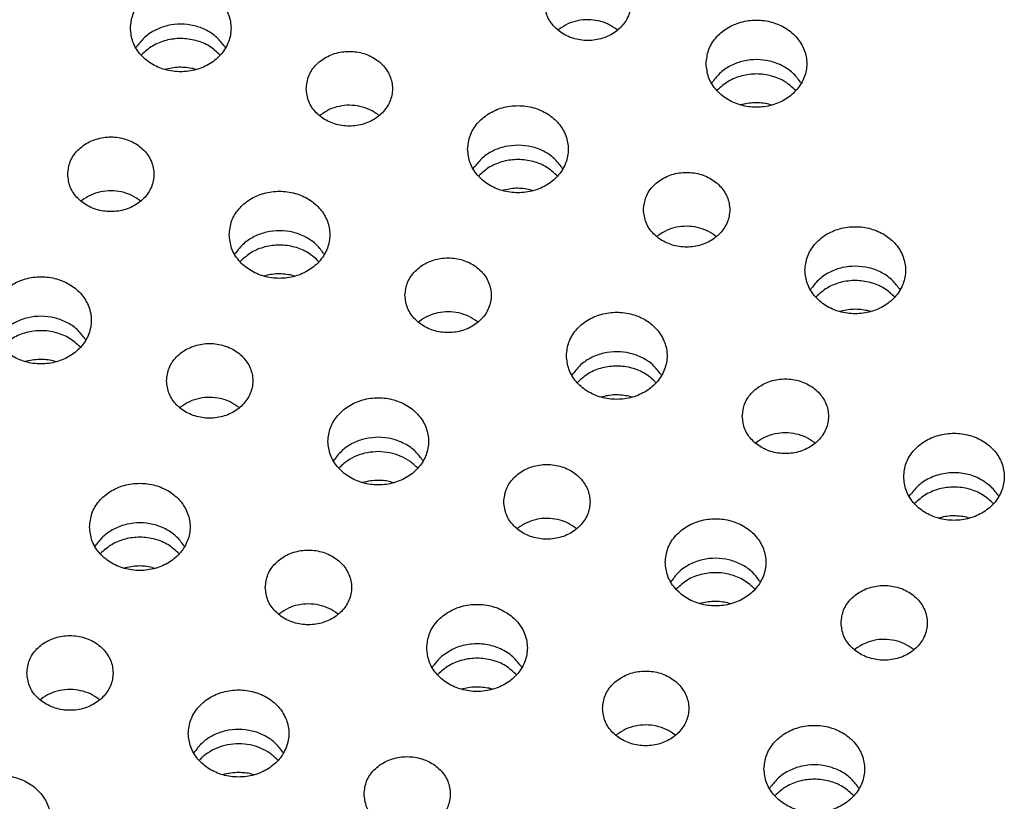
# Model space of a CAD drawing. Header units: inches. Extents: x -129 to 664, y -381 to 179.
# Tile 17 of 109: x -48 to -35, y -325 to -314. Entities that reach past the tile are written whole.
import ezdxf

# ---------------------------------------------------------------- set-up
doc = ezdxf.new("R2010")
doc.units = ezdxf.units.IN
doc.layers.add('1', color=7, linetype='Continuous')

# ---------------------------------------------------------------- blocks, each defined once
blk = doc.blocks.new('insulator_top2_E7018-25457__230', base_point=(-87.509, -353.663))
at = {"color": 7, "linetype": 'Continuous'}
for p, q in [((-40.971, -314.125), (-40.956, -314.112)), ((-40.152, -314.116), (-40.142, -314.125)), ((-46.845, -314.374), (-46.831, -314.35)), ((-45.609, -314.355), (-45.598, -314.374)), ((-38.833, -314.867), (-38.819, -314.843)), ((-37.597, -314.848), (-37.586, -314.867)), ((-44.29, -315.315), (-44.275, -315.303)), ((-43.471, -315.306), (-43.46, -315.316)), ((-42.152, -316.057), (-42.138, -316.033)), ((-40.916, -316.039), (-40.905, -316.058)), ((-47.609, -316.506), (-47.594, -316.493)), ((-46.79, -316.497), (-46.779, -316.506)), ((-39.597, -316.999), (-39.582, -316.986)), ((-38.778, -316.99), (-38.767, -316.999)), ((-45.471, -317.248), (-45.456, -317.224)), ((-44.235, -317.229), (-44.224, -317.248)), ((-37.459, -317.741), (-37.444, -317.717)), ((-36.223, -317.722), (-36.212, -317.741)), ((-42.915, -318.189), (-42.9, -318.177)), ((-42.096, -318.181), (-42.086, -318.19)), ((-47.553, -318.42), (-47.542, -318.439)), ((-40.777, -318.932), (-40.763, -318.908)), ((-39.541, -318.913), (-39.53, -318.932)), ((-46.234, -319.38), (-46.219, -319.367)), ((-45.415, -319.371), (-45.404, -319.38)), ((-38.222, -319.873), (-38.207, -319.861)), ((-37.403, -319.864), (-37.392, -319.873)), ((-44.096, -320.122), (-44.082, -320.098)), ((-42.86, -320.103), (-42.849, -320.122)), ((-36.084, -320.615), (-36.07, -320.591)), ((-34.848, -320.597), (-34.837, -320.615)), ((-41.541, -321.064), (-41.526, -321.051)), ((-40.722, -321.055), (-40.711, -321.064)), ((-47.415, -321.312), (-47.4, -321.288)), ((-46.179, -321.294), (-46.168, -321.313)), ((-39.403, -321.806), (-39.388, -321.782)), ((-38.167, -321.787), (-38.156, -321.806)), ((-44.859, -322.254), (-44.844, -322.241)), ((-44.04, -322.245), (-44.03, -322.254)), ((-36.847, -322.747), (-36.832, -322.735)), ((-36.028, -322.738), (-36.018, -322.747)), ((-42.721, -322.996), (-42.707, -322.972)), ((-41.485, -322.977), (-41.474, -322.996)), ((-48.178, -323.444), (-48.163, -323.432)), ((-47.359, -323.435), (-47.348, -323.445)), ((-40.166, -323.938), (-40.151, -323.925)), ((-39.347, -323.929), (-39.336, -323.938)), ((-46.04, -324.187), (-46.026, -324.163)), ((-44.804, -324.168), (-44.793, -324.187)), ((-38.028, -324.68), (-38.014, -324.656)), ((-36.792, -324.661), (-36.781, -324.68))]:
    blk.add_line(p, q, dxfattribs=at)
for points, knots in [([(-41.157, -313.75), (-41.149, -313.811), (-41.134, -313.935), (-41.021, -314.094), (-40.859, -314.211), (-40.661, -314.272), (-40.452, -314.272), (-40.254, -314.211), (-40.091, -314.094), (-39.982, -313.935), (-39.944, -313.75), (-39.982, -313.565), (-40.091, -313.405), (-40.254, -313.289), (-40.452, -313.228), (-40.661, -313.228), (-40.859, -313.289), (-41.021, -313.405), (-41.134, -313.565), (-41.149, -313.689), (-41.157, -313.75)], [0, 0, 0, 0, 0.181365, 0.369194, 0.566516, 0.771824, 0.980202, 1.18551, 1.382833, 1.570662, 1.752027, 1.933392, 2.121221, 2.318543, 2.523851, 2.732229, 2.937537, 3.134859, 3.322688, 3.504053, 3.504053, 3.504053, 3.504053]), ([(-46.922, -314.099), (-46.915, -314.162), (-46.901, -314.292), (-46.794, -314.464), (-46.637, -314.599), (-46.439, -314.685), (-46.222, -314.715), (-46.005, -314.685), (-45.807, -314.599), (-45.649, -314.464), (-45.546, -314.292), (-45.51, -314.099), (-45.546, -313.905), (-45.649, -313.733), (-45.807, -313.598), (-46.005, -313.512), (-46.222, -313.482), (-46.439, -313.512), (-46.637, -313.598), (-46.794, -313.733), (-46.901, -313.905), (-46.915, -314.035), (-46.922, -314.099)], [0, 0, 0, 0, 0.190439, 0.386512, 0.591376, 0.804667, 1.023004, 1.241341, 1.454632, 1.659496, 1.855569, 2.046008, 2.236447, 2.43252, 2.637384, 2.850675, 3.069012, 3.287349, 3.50064, 3.705504, 3.901578, 4.092016, 4.092016, 4.092016, 4.092016]), ([(-45.609, -314.355), (-45.644, -314.31), (-45.714, -314.218), (-45.864, -314.12), (-46.034, -314.057), (-46.218, -314.035), (-46.403, -314.055), (-46.574, -314.117), (-46.725, -314.214), (-46.796, -314.305), (-46.831, -314.35)], [0, 0, 0, 0, 0.169498, 0.345491, 0.526995, 0.711655, 0.896376, 1.078052, 1.254286, 1.424031, 1.424031, 1.424031, 1.424031]), ([(-40.152, -314.116), (-40.191, -314.09), (-40.27, -314.036), (-40.408, -313.992), (-40.553, -313.975), (-40.699, -313.99), (-40.838, -314.033), (-40.917, -314.086), (-40.956, -314.112)], [0, 0, 0, 0, 0.1402466, 0.2843163, 0.4305332, 0.5767956, 0.7209925, 0.8614226, 0.8614226, 0.8614226, 0.8614226]), ([(-38.91, -314.592), (-38.903, -314.655), (-38.889, -314.785), (-38.782, -314.957), (-38.625, -315.092), (-38.427, -315.178), (-38.21, -315.208), (-37.993, -315.178), (-37.795, -315.092), (-37.637, -314.957), (-37.534, -314.785), (-37.498, -314.592), (-37.534, -314.398), (-37.637, -314.226), (-37.795, -314.091), (-37.993, -314.005), (-38.21, -313.976), (-38.427, -314.005), (-38.625, -314.091), (-38.782, -314.226), (-38.889, -314.398), (-38.903, -314.528), (-38.91, -314.592)], [0, 0, 0, 0, 0.190439, 0.386512, 0.591376, 0.804667, 1.023004, 1.241341, 1.454632, 1.659496, 1.855569, 2.046008, 2.236447, 2.43252, 2.637384, 2.850675, 3.069012, 3.287349, 3.50064, 3.705504, 3.901578, 4.092016, 4.092016, 4.092016, 4.092016]), ([(-44.475, -314.94), (-44.468, -315.001), (-44.453, -315.125), (-44.34, -315.285), (-44.178, -315.401), (-43.98, -315.463), (-43.771, -315.463), (-43.573, -315.401), (-43.41, -315.285), (-43.301, -315.125), (-43.263, -314.94), (-43.301, -314.756), (-43.41, -314.596), (-43.573, -314.479), (-43.771, -314.418), (-43.98, -314.418), (-44.178, -314.479), (-44.34, -314.596), (-44.453, -314.756), (-44.468, -314.88), (-44.475, -314.94)], [0, 0, 0, 0, 0.181365, 0.369194, 0.566516, 0.771824, 0.980202, 1.18551, 1.382833, 1.570662, 1.752027, 1.933392, 2.121221, 2.318543, 2.523851, 2.732229, 2.937537, 3.134859, 3.322688, 3.504053, 3.504053, 3.504053, 3.504053]), ([(-37.597, -314.848), (-37.632, -314.803), (-37.702, -314.711), (-37.852, -314.613), (-38.022, -314.55), (-38.206, -314.528), (-38.391, -314.549), (-38.562, -314.61), (-38.713, -314.707), (-38.784, -314.798), (-38.819, -314.843)], [0, 0, 0, 0, 0.169498, 0.345491, 0.526995, 0.711654, 0.896376, 1.078052, 1.254285, 1.42403, 1.42403, 1.42403, 1.42403]), ([(-43.471, -315.306), (-43.51, -315.28), (-43.588, -315.226), (-43.727, -315.182), (-43.872, -315.165), (-44.018, -315.181), (-44.157, -315.224), (-44.236, -315.277), (-44.275, -315.303)], [0, 0, 0, 0, 0.1402463, 0.2843155, 0.430532, 0.5767939, 0.7209904, 0.8614201, 0.8614201, 0.8614201, 0.8614201]), ([(-42.229, -315.782), (-42.222, -315.846), (-42.208, -315.975), (-42.1, -316.148), (-41.943, -316.283), (-41.746, -316.369), (-41.529, -316.398), (-41.311, -316.369), (-41.114, -316.283), (-40.956, -316.148), (-40.853, -315.975), (-40.817, -315.782), (-40.853, -315.589), (-40.956, -315.416), (-41.114, -315.281), (-41.311, -315.195), (-41.529, -315.166), (-41.746, -315.195), (-41.943, -315.281), (-42.1, -315.416), (-42.208, -315.589), (-42.222, -315.718), (-42.229, -315.782)], [0, 0, 0, 0, 0.190439, 0.386512, 0.591376, 0.804667, 1.023004, 1.241341, 1.454632, 1.659496, 1.855569, 2.046008, 2.236447, 2.43252, 2.637384, 2.850675, 3.069012, 3.287349, 3.50064, 3.705504, 3.901578, 4.092016, 4.092016, 4.092016, 4.092016]), ([(-47.794, -316.131), (-47.787, -316.192), (-47.772, -316.315), (-47.658, -316.475), (-47.497, -316.592), (-47.299, -316.653), (-47.089, -316.653), (-46.892, -316.592), (-46.728, -316.475), (-46.62, -316.315), (-46.581, -316.131), (-46.62, -315.946), (-46.728, -315.786), (-46.892, -315.67), (-47.089, -315.609), (-47.299, -315.609), (-47.497, -315.67), (-47.658, -315.786), (-47.772, -315.946), (-47.787, -316.07), (-47.794, -316.131)], [0, 0, 0, 0, 0.181365, 0.369194, 0.566516, 0.771824, 0.980202, 1.18551, 1.382833, 1.570662, 1.752027, 1.933392, 2.121221, 2.318543, 2.523851, 2.732229, 2.937537, 3.134859, 3.322688, 3.504053, 3.504053, 3.504053, 3.504053]), ([(-41.525, -315.726), (-41.587, -315.73), (-41.709, -315.737), (-41.881, -315.801), (-42.031, -315.897), (-42.103, -315.989), (-42.138, -316.033)], [0, 0, 0, 0, 0.1847213, 0.3663971, 0.5426302, 0.7123751, 0.7123751, 0.7123751, 0.7123751]), ([(-40.916, -316.039), (-40.95, -315.994), (-41.021, -315.902), (-41.17, -315.804), (-41.341, -315.739), (-41.463, -315.73), (-41.525, -315.726)], [0, 0, 0, 0, 0.1694986, 0.345492, 0.5269969, 0.7116571, 0.7116571, 0.7116571, 0.7116571]), ([(-39.782, -316.624), (-39.775, -316.685), (-39.76, -316.809), (-39.646, -316.968), (-39.485, -317.085), (-39.287, -317.146), (-39.077, -317.146), (-38.88, -317.085), (-38.716, -316.968), (-38.608, -316.809), (-38.569, -316.624), (-38.608, -316.439), (-38.716, -316.279), (-38.88, -316.163), (-39.077, -316.102), (-39.287, -316.102), (-39.485, -316.163), (-39.646, -316.279), (-39.76, -316.439), (-39.775, -316.563), (-39.782, -316.624)], [0, 0, 0, 0, 0.181365, 0.369194, 0.566516, 0.771824, 0.980202, 1.18551, 1.382833, 1.570662, 1.752027, 1.933392, 2.121221, 2.318543, 2.523851, 2.732229, 2.937537, 3.134859, 3.322688, 3.504053, 3.504053, 3.504053, 3.504053]), ([(-46.79, -316.497), (-46.828, -316.47), (-46.907, -316.417), (-47.045, -316.372), (-47.191, -316.356), (-47.336, -316.371), (-47.475, -316.414), (-47.555, -316.467), (-47.594, -316.493)], [0, 0, 0, 0, 0.1402465, 0.2843159, 0.4305327, 0.5767948, 0.7209915, 0.8614214, 0.8614214, 0.8614214, 0.8614214]), ([(-45.547, -316.973), (-45.54, -317.036), (-45.526, -317.166), (-45.419, -317.338), (-45.262, -317.473), (-45.064, -317.559), (-44.847, -317.589), (-44.63, -317.559), (-44.433, -317.473), (-44.274, -317.338), (-44.171, -317.166), (-44.135, -316.973), (-44.171, -316.779), (-44.274, -316.607), (-44.433, -316.472), (-44.63, -316.386), (-44.847, -316.357), (-45.064, -316.386), (-45.262, -316.472), (-45.419, -316.607), (-45.526, -316.779), (-45.54, -316.909), (-45.547, -316.973)], [0, 0, 0, 0, 0.190439, 0.386512, 0.591376, 0.804667, 1.023004, 1.241341, 1.454632, 1.659496, 1.855569, 2.046008, 2.236447, 2.43252, 2.637384, 2.850675, 3.069012, 3.287349, 3.50064, 3.705504, 3.901578, 4.092016, 4.092016, 4.092016, 4.092016]), ([(-44.235, -317.229), (-44.269, -317.184), (-44.339, -317.092), (-44.489, -316.994), (-44.66, -316.931), (-44.844, -316.909), (-45.028, -316.929), (-45.199, -316.991), (-45.35, -317.088), (-45.421, -317.179), (-45.456, -317.224)], [0, 0, 0, 0, 0.169498, 0.345491, 0.526995, 0.711654, 0.896376, 1.078052, 1.254285, 1.42403, 1.42403, 1.42403, 1.42403]), ([(-38.778, -316.99), (-38.816, -316.964), (-38.895, -316.91), (-39.033, -316.866), (-39.179, -316.849), (-39.324, -316.864), (-39.463, -316.907), (-39.543, -316.96), (-39.582, -316.986)], [0, 0, 0, 0, 0.1402463, 0.2843155, 0.430532, 0.5767939, 0.7209904, 0.8614201, 0.8614201, 0.8614201, 0.8614201]), ([(-37.535, -317.466), (-37.528, -317.53), (-37.514, -317.659), (-37.407, -317.831), (-37.25, -317.967), (-37.053, -318.052), (-36.835, -318.082), (-36.618, -318.052), (-36.421, -317.967), (-36.262, -317.831), (-36.159, -317.659), (-36.123, -317.466), (-36.159, -317.272), (-36.262, -317.1), (-36.421, -316.965), (-36.618, -316.879), (-36.835, -316.85), (-37.053, -316.879), (-37.25, -316.965), (-37.407, -317.1), (-37.514, -317.272), (-37.528, -317.402), (-37.535, -317.466)], [0, 0, 0, 0, 0.190439, 0.386512, 0.591376, 0.804667, 1.023004, 1.241341, 1.454632, 1.659496, 1.855569, 2.046008, 2.236447, 2.43252, 2.637384, 2.850675, 3.069012, 3.287349, 3.50064, 3.705504, 3.901578, 4.092016, 4.092016, 4.092016, 4.092016]), ([(-43.101, -317.814), (-43.093, -317.875), (-43.078, -317.999), (-42.965, -318.159), (-42.803, -318.275), (-42.605, -318.337), (-42.396, -318.337), (-42.198, -318.275), (-42.035, -318.159), (-41.926, -317.999), (-41.888, -317.814), (-41.926, -317.63), (-42.035, -317.47), (-42.198, -317.353), (-42.396, -317.292), (-42.605, -317.292), (-42.803, -317.353), (-42.965, -317.47), (-43.078, -317.63), (-43.093, -317.754), (-43.101, -317.814)], [0, 0, 0, 0, 0.181365, 0.369194, 0.566516, 0.771824, 0.980202, 1.18551, 1.382833, 1.570662, 1.752027, 1.933392, 2.121221, 2.318543, 2.523851, 2.732229, 2.937537, 3.134859, 3.322688, 3.504053, 3.504053, 3.504053, 3.504053]), ([(-36.832, -317.41), (-36.893, -317.413), (-37.016, -317.421), (-37.187, -317.485), (-37.338, -317.581), (-37.409, -317.672), (-37.444, -317.717)], [0, 0, 0, 0, 0.1847217, 0.366398, 0.5426316, 0.7123769, 0.7123769, 0.7123769, 0.7123769]), ([(-36.223, -317.722), (-36.257, -317.677), (-36.327, -317.585), (-36.477, -317.488), (-36.648, -317.422), (-36.77, -317.414), (-36.832, -317.41)], [0, 0, 0, 0, 0.1694982, 0.3454911, 0.5269955, 0.7116553, 0.7116553, 0.7116553, 0.7116553]), ([(-48.866, -318.163), (-48.859, -318.227), (-48.845, -318.356), (-48.738, -318.529), (-48.581, -318.664), (-48.383, -318.75), (-48.166, -318.779), (-47.949, -318.75), (-47.751, -318.664), (-47.593, -318.529), (-47.49, -318.356), (-47.454, -318.163), (-47.49, -317.97), (-47.593, -317.797), (-47.751, -317.662), (-47.949, -317.576), (-48.166, -317.547), (-48.383, -317.576), (-48.581, -317.662), (-48.738, -317.797), (-48.845, -317.97), (-48.859, -318.099), (-48.866, -318.163)], [0, 0, 0, 0, 0.190439, 0.386512, 0.591376, 0.804667, 1.023004, 1.241341, 1.454632, 1.659496, 1.855569, 2.046008, 2.236447, 2.43252, 2.637384, 2.850675, 3.069012, 3.287349, 3.50064, 3.705504, 3.901578, 4.092016, 4.092016, 4.092016, 4.092016]), ([(-47.553, -318.42), (-47.588, -318.375), (-47.658, -318.283), (-47.808, -318.185), (-47.978, -318.122), (-48.162, -318.1), (-48.347, -318.12), (-48.518, -318.182), (-48.669, -318.278), (-48.74, -318.37), (-48.775, -318.414)], [0, 0, 0, 0, 0.169498, 0.345491, 0.526995, 0.711655, 0.896377, 1.078053, 1.254287, 1.424032, 1.424032, 1.424032, 1.424032]), ([(-42.096, -318.181), (-42.135, -318.154), (-42.214, -318.1), (-42.352, -318.056), (-42.498, -318.039), (-42.643, -318.055), (-42.782, -318.098), (-42.861, -318.151), (-42.9, -318.177)], [0, 0, 0, 0, 0.1402463, 0.2843157, 0.4305323, 0.5767943, 0.7209909, 0.8614206, 0.8614206, 0.8614206, 0.8614206]), ([(-40.854, -318.656), (-40.847, -318.72), (-40.833, -318.849), (-40.726, -319.022), (-40.569, -319.157), (-40.371, -319.243), (-40.154, -319.272), (-39.937, -319.243), (-39.739, -319.157), (-39.581, -319.022), (-39.478, -318.849), (-39.442, -318.656), (-39.478, -318.463), (-39.581, -318.29), (-39.739, -318.155), (-39.937, -318.07), (-40.154, -318.04), (-40.371, -318.07), (-40.569, -318.155), (-40.726, -318.29), (-40.833, -318.463), (-40.847, -318.592), (-40.854, -318.656)], [0, 0, 0, 0, 0.190439, 0.386512, 0.591376, 0.804667, 1.023004, 1.241341, 1.454632, 1.659496, 1.855569, 2.046008, 2.236447, 2.43252, 2.637384, 2.850675, 3.069012, 3.287349, 3.50064, 3.705504, 3.901578, 4.092016, 4.092016, 4.092016, 4.092016]), ([(-46.419, -319.005), (-46.412, -319.066), (-46.397, -319.189), (-46.284, -319.349), (-46.122, -319.466), (-45.924, -319.527), (-45.715, -319.527), (-45.517, -319.466), (-45.354, -319.349), (-45.245, -319.189), (-45.207, -319.005), (-45.245, -318.82), (-45.354, -318.66), (-45.517, -318.544), (-45.715, -318.483), (-45.924, -318.483), (-46.122, -318.544), (-46.284, -318.66), (-46.397, -318.82), (-46.412, -318.944), (-46.419, -319.005)], [0, 0, 0, 0, 0.181365, 0.369194, 0.566516, 0.771824, 0.980202, 1.18551, 1.382833, 1.570662, 1.752027, 1.933392, 2.121221, 2.318543, 2.523851, 2.732229, 2.937537, 3.134859, 3.322688, 3.504053, 3.504053, 3.504053, 3.504053]), ([(-39.541, -318.913), (-39.576, -318.868), (-39.646, -318.776), (-39.796, -318.678), (-39.966, -318.615), (-40.15, -318.593), (-40.335, -318.613), (-40.506, -318.675), (-40.657, -318.771), (-40.728, -318.863), (-40.763, -318.908)], [0, 0, 0, 0, 0.169498, 0.345491, 0.526995, 0.711654, 0.896376, 1.078052, 1.254285, 1.42403, 1.42403, 1.42403, 1.42403]), ([(-38.407, -319.498), (-38.4, -319.559), (-38.385, -319.683), (-38.272, -319.842), (-38.11, -319.959), (-37.912, -320.02), (-37.703, -320.02), (-37.505, -319.959), (-37.342, -319.842), (-37.233, -319.683), (-37.195, -319.498), (-37.233, -319.313), (-37.342, -319.154), (-37.505, -319.037), (-37.703, -318.976), (-37.912, -318.976), (-38.11, -319.037), (-38.272, -319.154), (-38.385, -319.313), (-38.4, -319.437), (-38.407, -319.498)], [0, 0, 0, 0, 0.181365, 0.369194, 0.566516, 0.771824, 0.980202, 1.18551, 1.382833, 1.570662, 1.752027, 1.933392, 2.121221, 2.318543, 2.523851, 2.732229, 2.937537, 3.134859, 3.322688, 3.504053, 3.504053, 3.504053, 3.504053]), ([(-45.415, -319.371), (-45.454, -319.345), (-45.532, -319.291), (-45.671, -319.247), (-45.816, -319.23), (-45.962, -319.245), (-46.101, -319.288), (-46.18, -319.341), (-46.219, -319.367)], [0, 0, 0, 0, 0.1402463, 0.2843156, 0.4305322, 0.5767941, 0.7209906, 0.8614203, 0.8614203, 0.8614203, 0.8614203]), ([(-44.173, -319.847), (-44.166, -319.91), (-44.152, -320.04), (-44.044, -320.212), (-43.887, -320.347), (-43.69, -320.433), (-43.473, -320.463), (-43.255, -320.433), (-43.058, -320.347), (-42.9, -320.212), (-42.797, -320.04), (-42.761, -319.847), (-42.797, -319.653), (-42.9, -319.481), (-43.058, -319.346), (-43.255, -319.26), (-43.473, -319.231), (-43.69, -319.26), (-43.887, -319.346), (-44.044, -319.481), (-44.152, -319.653), (-44.166, -319.783), (-44.173, -319.847)], [0, 0, 0, 0, 0.190439, 0.386512, 0.591376, 0.804667, 1.023004, 1.241341, 1.454632, 1.659496, 1.855569, 2.046008, 2.236447, 2.43252, 2.637384, 2.850675, 3.069012, 3.287349, 3.50064, 3.705504, 3.901578, 4.092016, 4.092016, 4.092016, 4.092016]), ([(-43.469, -319.79), (-43.531, -319.794), (-43.653, -319.802), (-43.825, -319.866), (-43.975, -319.962), (-44.047, -320.053), (-44.082, -320.098)], [0, 0, 0, 0, 0.1847216, 0.3663978, 0.5426312, 0.7123764, 0.7123764, 0.7123764, 0.7123764]), ([(-42.86, -320.103), (-42.894, -320.058), (-42.965, -319.966), (-43.114, -319.869), (-43.285, -319.803), (-43.407, -319.795), (-43.469, -319.79)], [0, 0, 0, 0, 0.1694982, 0.3454911, 0.5269956, 0.7116553, 0.7116553, 0.7116553, 0.7116553]), ([(-37.403, -319.864), (-37.442, -319.838), (-37.52, -319.784), (-37.659, -319.74), (-37.804, -319.723), (-37.95, -319.738), (-38.089, -319.782), (-38.168, -319.834), (-38.207, -319.861)], [0, 0, 0, 0, 0.1402463, 0.2843157, 0.4305323, 0.5767943, 0.7209909, 0.8614206, 0.8614206, 0.8614206, 0.8614206]), ([(-36.161, -320.34), (-36.154, -320.404), (-36.14, -320.533), (-36.032, -320.706), (-35.875, -320.841), (-35.678, -320.926), (-35.461, -320.956), (-35.243, -320.926), (-35.046, -320.841), (-34.888, -320.706), (-34.785, -320.533), (-34.749, -320.34), (-34.785, -320.146), (-34.888, -319.974), (-35.046, -319.839), (-35.243, -319.753), (-35.461, -319.724), (-35.678, -319.753), (-35.875, -319.839), (-36.032, -319.974), (-36.14, -320.146), (-36.154, -320.276), (-36.161, -320.34)], [0, 0, 0, 0, 0.190439, 0.386512, 0.591376, 0.804667, 1.023004, 1.241341, 1.454632, 1.659496, 1.855569, 2.046008, 2.236447, 2.43252, 2.637384, 2.850675, 3.069012, 3.287349, 3.50064, 3.705504, 3.901578, 4.092016, 4.092016, 4.092016, 4.092016]), ([(-41.726, -320.688), (-41.719, -320.749), (-41.704, -320.873), (-41.59, -321.033), (-41.429, -321.149), (-41.231, -321.211), (-41.021, -321.211), (-40.824, -321.149), (-40.66, -321.033), (-40.552, -320.873), (-40.513, -320.688), (-40.552, -320.504), (-40.66, -320.344), (-40.824, -320.227), (-41.021, -320.166), (-41.231, -320.166), (-41.429, -320.227), (-41.59, -320.344), (-41.704, -320.504), (-41.719, -320.628), (-41.726, -320.688)], [0, 0, 0, 0, 0.181365, 0.369194, 0.566516, 0.771824, 0.980202, 1.18551, 1.382833, 1.570662, 1.752027, 1.933392, 2.121221, 2.318543, 2.523851, 2.732229, 2.937537, 3.134859, 3.322688, 3.504053, 3.504053, 3.504053, 3.504053]), ([(-34.966, -320.461), (-35.021, -320.421), (-35.135, -320.34), (-35.341, -320.284), (-35.555, -320.279), (-35.761, -320.333), (-35.944, -320.434), (-36.028, -320.54), (-36.07, -320.591)], [0, 0, 0, 0, 0.204407, 0.415613, 0.629557, 0.841333, 1.0467, 1.243496, 1.243496, 1.243496, 1.243496]), ([(-47.491, -321.037), (-47.484, -321.101), (-47.47, -321.23), (-47.363, -321.403), (-47.206, -321.538), (-47.009, -321.624), (-46.791, -321.653), (-46.574, -321.624), (-46.377, -321.538), (-46.218, -321.403), (-46.115, -321.23), (-46.079, -321.037), (-46.115, -320.844), (-46.218, -320.671), (-46.377, -320.536), (-46.574, -320.45), (-46.791, -320.421), (-47.009, -320.45), (-47.206, -320.536), (-47.363, -320.671), (-47.47, -320.844), (-47.484, -320.973), (-47.491, -321.037)], [0, 0, 0, 0, 0.190439, 0.386512, 0.591376, 0.804667, 1.023004, 1.241341, 1.454632, 1.659496, 1.855569, 2.046008, 2.236447, 2.43252, 2.637384, 2.850675, 3.069012, 3.287349, 3.50064, 3.705504, 3.901578, 4.092016, 4.092016, 4.092016, 4.092016]), ([(-34.848, -320.597), (-34.865, -320.572), (-34.899, -320.523), (-34.943, -320.482), (-34.966, -320.461)], [0, 0, 0, 0, 0.0890411, 0.1798787, 0.1798787, 0.1798787, 0.1798787]), ([(-46.179, -321.294), (-46.213, -321.249), (-46.283, -321.157), (-46.433, -321.059), (-46.604, -320.996), (-46.788, -320.974), (-46.972, -320.994), (-47.143, -321.056), (-47.294, -321.152), (-47.365, -321.244), (-47.4, -321.288)], [0, 0, 0, 0, 0.169498, 0.345491, 0.526995, 0.711655, 0.896377, 1.078053, 1.254286, 1.424031, 1.424031, 1.424031, 1.424031]), ([(-40.722, -321.055), (-40.76, -321.028), (-40.839, -320.974), (-40.977, -320.93), (-41.123, -320.913), (-41.269, -320.929), (-41.407, -320.972), (-41.487, -321.025), (-41.526, -321.051)], [0, 0, 0, 0, 0.1402463, 0.2843156, 0.4305322, 0.5767941, 0.7209906, 0.8614203, 0.8614203, 0.8614203, 0.8614203]), ([(-39.479, -321.53), (-39.472, -321.594), (-39.458, -321.724), (-39.351, -321.896), (-39.194, -322.031), (-38.997, -322.117), (-38.779, -322.146), (-38.562, -322.117), (-38.365, -322.031), (-38.207, -321.896), (-38.103, -321.724), (-38.067, -321.53), (-38.103, -321.337), (-38.207, -321.164), (-38.365, -321.029), (-38.562, -320.944), (-38.779, -320.914), (-38.997, -320.944), (-39.194, -321.029), (-39.351, -321.164), (-39.458, -321.337), (-39.472, -321.466), (-39.479, -321.53)], [0, 0, 0, 0, 0.190439, 0.386512, 0.591376, 0.804667, 1.023004, 1.241341, 1.454632, 1.659496, 1.855569, 2.046008, 2.236447, 2.43252, 2.637384, 2.850675, 3.069012, 3.287349, 3.50064, 3.705504, 3.901578, 4.092016, 4.092016, 4.092016, 4.092016]), ([(-45.045, -321.879), (-45.037, -321.94), (-45.022, -322.064), (-44.909, -322.223), (-44.747, -322.34), (-44.549, -322.401), (-44.34, -322.401), (-44.142, -322.34), (-43.979, -322.223), (-43.87, -322.064), (-43.832, -321.879), (-43.87, -321.694), (-43.979, -321.534), (-44.142, -321.418), (-44.34, -321.357), (-44.549, -321.357), (-44.747, -321.418), (-44.909, -321.534), (-45.022, -321.694), (-45.037, -321.818), (-45.045, -321.879)], [0, 0, 0, 0, 0.181365, 0.369194, 0.566516, 0.771824, 0.980202, 1.18551, 1.382833, 1.570662, 1.752027, 1.933392, 2.121221, 2.318543, 2.523851, 2.732229, 2.937537, 3.134859, 3.322688, 3.504053, 3.504053, 3.504053, 3.504053]), ([(-38.167, -321.787), (-38.201, -321.742), (-38.271, -321.65), (-38.421, -321.552), (-38.592, -321.489), (-38.776, -321.467), (-38.96, -321.487), (-39.131, -321.549), (-39.282, -321.645), (-39.353, -321.737), (-39.388, -321.782)], [0, 0, 0, 0, 0.169498, 0.345491, 0.526995, 0.711655, 0.896377, 1.078053, 1.254287, 1.424032, 1.424032, 1.424032, 1.424032]), ([(-37.033, -322.372), (-37.025, -322.433), (-37.01, -322.557), (-36.897, -322.716), (-36.735, -322.833), (-36.537, -322.894), (-36.328, -322.894), (-36.13, -322.833), (-35.967, -322.716), (-35.858, -322.557), (-35.82, -322.372), (-35.858, -322.187), (-35.967, -322.028), (-36.13, -321.911), (-36.328, -321.85), (-36.537, -321.85), (-36.735, -321.911), (-36.897, -322.028), (-37.01, -322.187), (-37.025, -322.311), (-37.033, -322.372)], [0, 0, 0, 0, 0.181365, 0.369194, 0.566516, 0.771824, 0.980202, 1.18551, 1.382833, 1.570662, 1.752027, 1.933392, 2.121221, 2.318543, 2.523851, 2.732229, 2.937537, 3.134859, 3.322688, 3.504053, 3.504053, 3.504053, 3.504053]), ([(-44.04, -322.245), (-44.079, -322.219), (-44.158, -322.165), (-44.296, -322.121), (-44.442, -322.104), (-44.587, -322.119), (-44.726, -322.162), (-44.805, -322.215), (-44.844, -322.241)], [0, 0, 0, 0, 0.1402465, 0.284316, 0.4305328, 0.5767949, 0.7209917, 0.8614216, 0.8614216, 0.8614216, 0.8614216]), ([(-42.798, -322.721), (-42.791, -322.785), (-42.777, -322.914), (-42.67, -323.086), (-42.513, -323.222), (-42.315, -323.307), (-42.098, -323.337), (-41.881, -323.307), (-41.683, -323.222), (-41.525, -323.086), (-41.422, -322.914), (-41.386, -322.721), (-41.422, -322.527), (-41.525, -322.355), (-41.683, -322.22), (-41.881, -322.134), (-42.098, -322.105), (-42.315, -322.134), (-42.513, -322.22), (-42.67, -322.355), (-42.777, -322.527), (-42.791, -322.657), (-42.798, -322.721)], [0, 0, 0, 0, 0.190439, 0.386512, 0.591376, 0.804667, 1.023004, 1.241341, 1.454632, 1.659496, 1.855569, 2.046008, 2.236447, 2.43252, 2.637384, 2.850675, 3.069012, 3.287349, 3.50064, 3.705504, 3.901578, 4.092016, 4.092016, 4.092016, 4.092016]), ([(-48.363, -323.069), (-48.356, -323.13), (-48.341, -323.254), (-48.228, -323.414), (-48.066, -323.53), (-47.868, -323.592), (-47.659, -323.592), (-47.461, -323.53), (-47.298, -323.414), (-47.189, -323.254), (-47.151, -323.069), (-47.189, -322.885), (-47.298, -322.725), (-47.461, -322.608), (-47.659, -322.547), (-47.868, -322.547), (-48.066, -322.608), (-48.228, -322.725), (-48.341, -322.885), (-48.356, -323.009), (-48.363, -323.069)], [0, 0, 0, 0, 0.181365, 0.369194, 0.566516, 0.771824, 0.980202, 1.18551, 1.382833, 1.570662, 1.752027, 1.933392, 2.121221, 2.318543, 2.523851, 2.732229, 2.937537, 3.134859, 3.322688, 3.504053, 3.504053, 3.504053, 3.504053]), ([(-41.485, -322.977), (-41.526, -322.925), (-41.61, -322.819), (-41.793, -322.715), (-42, -322.661), (-42.215, -322.664), (-42.423, -322.72), (-42.537, -322.802), (-42.593, -322.842)], [0, 0, 0, 0, 0.197612, 0.403909, 0.616759, 0.831883, 1.044292, 1.249845, 1.249845, 1.249845, 1.249845]), ([(-36.028, -322.738), (-36.067, -322.712), (-36.146, -322.658), (-36.284, -322.614), (-36.43, -322.597), (-36.575, -322.612), (-36.714, -322.656), (-36.793, -322.708), (-36.832, -322.735)], [0, 0, 0, 0, 0.1402464, 0.2843159, 0.4305326, 0.5767946, 0.7209913, 0.8614211, 0.8614211, 0.8614211, 0.8614211]), ([(-42.593, -322.842), (-42.614, -322.862), (-42.657, -322.901), (-42.691, -322.949), (-42.707, -322.972)], [0, 0, 0, 0, 0.0875715, 0.1734708, 0.1734708, 0.1734708, 0.1734708]), ([(-40.351, -323.563), (-40.344, -323.623), (-40.329, -323.747), (-40.216, -323.907), (-40.054, -324.023), (-39.856, -324.085), (-39.647, -324.085), (-39.449, -324.023), (-39.286, -323.907), (-39.177, -323.747), (-39.139, -323.563), (-39.177, -323.378), (-39.286, -323.218), (-39.449, -323.102), (-39.647, -323.04), (-39.856, -323.04), (-40.054, -323.102), (-40.216, -323.218), (-40.329, -323.378), (-40.344, -323.502), (-40.351, -323.563)], [0, 0, 0, 0, 0.181365, 0.369194, 0.566516, 0.771824, 0.980202, 1.18551, 1.382833, 1.570662, 1.752027, 1.933392, 2.121221, 2.318543, 2.523851, 2.732229, 2.937537, 3.134859, 3.322688, 3.504053, 3.504053, 3.504053, 3.504053]), ([(-47.359, -323.435), (-47.398, -323.409), (-47.476, -323.355), (-47.615, -323.311), (-47.76, -323.294), (-47.906, -323.31), (-48.045, -323.353), (-48.124, -323.406), (-48.163, -323.432)], [0, 0, 0, 0, 0.1402463, 0.2843156, 0.4305322, 0.5767942, 0.7209907, 0.8614205, 0.8614205, 0.8614205, 0.8614205]), ([(-46.117, -323.911), (-46.11, -323.975), (-46.096, -324.104), (-45.988, -324.277), (-45.831, -324.412), (-45.634, -324.498), (-45.417, -324.527), (-45.199, -324.498), (-45.002, -324.412), (-44.844, -324.277), (-44.741, -324.104), (-44.705, -323.911), (-44.741, -323.718), (-44.844, -323.545), (-45.002, -323.41), (-45.199, -323.325), (-45.417, -323.295), (-45.634, -323.325), (-45.831, -323.41), (-45.988, -323.545), (-46.096, -323.718), (-46.11, -323.847), (-46.117, -323.911)], [0, 0, 0, 0, 0.190439, 0.386512, 0.591376, 0.804667, 1.023004, 1.241341, 1.454632, 1.659496, 1.855569, 2.046008, 2.236447, 2.43252, 2.637384, 2.850675, 3.069012, 3.287349, 3.50064, 3.705504, 3.901578, 4.092016, 4.092016, 4.092016, 4.092016]), ([(-45.413, -323.855), (-45.475, -323.859), (-45.597, -323.866), (-45.769, -323.93), (-45.919, -324.026), (-45.991, -324.118), (-46.026, -324.163)], [0, 0, 0, 0, 0.1847213, 0.3663971, 0.5426302, 0.7123751, 0.7123751, 0.7123751, 0.7123751]), ([(-44.804, -324.168), (-44.838, -324.123), (-44.909, -324.031), (-45.058, -323.933), (-45.229, -323.868), (-45.351, -323.859), (-45.413, -323.855)], [0, 0, 0, 0, 0.1694986, 0.3454919, 0.5269969, 0.711657, 0.711657, 0.711657, 0.711657]), ([(-39.347, -323.929), (-39.386, -323.902), (-39.464, -323.849), (-39.603, -323.804), (-39.748, -323.788), (-39.894, -323.803), (-40.033, -323.846), (-40.112, -323.899), (-40.151, -323.925)], [0, 0, 0, 0, 0.1402465, 0.284316, 0.4305328, 0.5767949, 0.7209917, 0.8614216, 0.8614216, 0.8614216, 0.8614216]), ([(-38.105, -324.404), (-38.098, -324.468), (-38.084, -324.598), (-37.976, -324.77), (-37.819, -324.905), (-37.622, -324.991), (-37.405, -325.02), (-37.187, -324.991), (-36.99, -324.905), (-36.832, -324.77), (-36.729, -324.598), (-36.693, -324.404), (-36.729, -324.211), (-36.832, -324.039), (-36.99, -323.903), (-37.187, -323.818), (-37.405, -323.788), (-37.622, -323.818), (-37.819, -323.903), (-37.976, -324.039), (-38.084, -324.211), (-38.098, -324.34), (-38.105, -324.404)], [0, 0, 0, 0, 0.190439, 0.386512, 0.591376, 0.804667, 1.023004, 1.241341, 1.454632, 1.659496, 1.855569, 2.046008, 2.236447, 2.43252, 2.637384, 2.850675, 3.069012, 3.287349, 3.50064, 3.705504, 3.901578, 4.092016, 4.092016, 4.092016, 4.092016]), ([(-43.67, -324.753), (-43.663, -324.814), (-43.648, -324.938), (-43.535, -325.097), (-43.373, -325.214), (-43.175, -325.275), (-42.965, -325.275), (-42.768, -325.214), (-42.604, -325.097), (-42.496, -324.938), (-42.457, -324.753), (-42.496, -324.568), (-42.604, -324.409), (-42.768, -324.292), (-42.965, -324.231), (-43.175, -324.231), (-43.373, -324.292), (-43.535, -324.409), (-43.648, -324.568), (-43.663, -324.692), (-43.67, -324.753)], [0, 0, 0, 0, 0.181365, 0.369194, 0.566516, 0.771824, 0.980202, 1.18551, 1.382833, 1.570662, 1.752027, 1.933392, 2.121221, 2.318543, 2.523851, 2.732229, 2.937537, 3.134859, 3.322688, 3.504053, 3.504053, 3.504053, 3.504053]), ([(-36.792, -324.661), (-36.826, -324.616), (-36.897, -324.524), (-37.046, -324.426), (-37.217, -324.363), (-37.401, -324.341), (-37.585, -324.361), (-37.757, -324.423), (-37.907, -324.519), (-37.979, -324.611), (-38.014, -324.656)], [0, 0, 0, 0, 0.169498, 0.345491, 0.526995, 0.711655, 0.896376, 1.078052, 1.254286, 1.424031, 1.424031, 1.424031, 1.424031]), ([(-49.435, -325.102), (-49.428, -325.165), (-49.414, -325.295), (-49.307, -325.467), (-49.15, -325.602), (-48.953, -325.688), (-48.735, -325.718), (-48.518, -325.688), (-48.321, -325.602), (-48.163, -325.467), (-48.059, -325.295), (-48.023, -325.102), (-48.059, -324.908), (-48.163, -324.736), (-48.321, -324.601), (-48.518, -324.515), (-48.735, -324.486), (-48.953, -324.515), (-49.15, -324.601), (-49.307, -324.736), (-49.414, -324.908), (-49.428, -325.038), (-49.435, -325.102)], [0, 0, 0, 0, 0.190439, 0.386512, 0.591376, 0.804667, 1.023004, 1.241341, 1.454632, 1.659496, 1.855569, 2.046008, 2.236447, 2.43252, 2.637384, 2.850675, 3.069012, 3.287349, 3.50064, 3.705504, 3.901578, 4.092016, 4.092016, 4.092016, 4.092016])]:
    blk.add_open_spline(points, degree=3, knots=knots, dxfattribs=at)
blk = doc.blocks.new('insulator_top1_E7018-25456__294', base_point=(-87.509, -354.063))
at = {"color": 7, "linetype": 'Continuous'}
for p, q in [((-40.971, -314.125), (-40.956, -314.112)), ((-40.152, -314.116), (-40.142, -314.125)), ((-46.771, -314.473), (-46.767, -314.468)), ((-46.049, -314.661), (-46.001, -314.673)), ((-38.759, -314.966), (-38.755, -314.961)), ((-38.037, -315.154), (-37.99, -315.167)), ((-44.29, -315.315), (-44.275, -315.303)), ((-43.471, -315.306), (-43.46, -315.316)), ((-42.078, -316.157), (-42.074, -316.152)), ((-41.355, -316.345), (-41.308, -316.357)), ((-47.609, -316.506), (-47.594, -316.493)), ((-46.79, -316.497), (-46.779, -316.506)), ((-39.597, -316.999), (-39.582, -316.986)), ((-38.778, -316.99), (-38.767, -316.999)), ((-45.397, -317.347), (-45.392, -317.342)), ((-44.674, -317.535), (-44.627, -317.547)), ((-37.385, -317.84), (-37.38, -317.835)), ((-36.662, -318.028), (-36.615, -318.041)), ((-42.915, -318.189), (-42.9, -318.177)), ((-42.096, -318.181), (-42.086, -318.19)), ((-47.993, -318.726), (-47.946, -318.738)), ((-40.703, -319.031), (-40.699, -319.026)), ((-39.981, -319.219), (-39.934, -319.231)), ((-46.234, -319.38), (-46.219, -319.367)), ((-45.415, -319.371), (-45.404, -319.38)), ((-38.222, -319.873), (-38.207, -319.861)), ((-37.403, -319.864), (-37.392, -319.873)), ((-44.022, -320.221), (-44.018, -320.216)), ((-43.299, -320.409), (-43.252, -320.422)), ((-36.01, -320.715), (-36.006, -320.709)), ((-35.287, -320.902), (-35.24, -320.915)), ((-41.541, -321.064), (-41.526, -321.051)), ((-40.722, -321.055), (-40.711, -321.064)), ((-47.341, -321.412), (-47.336, -321.407)), ((-46.618, -321.6), (-46.571, -321.612)), ((-39.329, -321.905), (-39.324, -321.9)), ((-38.606, -322.093), (-38.559, -322.105)), ((-44.859, -322.254), (-44.844, -322.241)), ((-44.04, -322.245), (-44.03, -322.254)), ((-36.847, -322.747), (-36.832, -322.735)), ((-36.028, -322.738), (-36.018, -322.747)), ((-42.647, -323.095), (-42.643, -323.09)), ((-41.925, -323.283), (-41.878, -323.296)), ((-48.178, -323.444), (-48.163, -323.432)), ((-47.359, -323.435), (-47.348, -323.445)), ((-40.166, -323.938), (-40.151, -323.925)), ((-39.347, -323.929), (-39.336, -323.938)), ((-45.966, -324.286), (-45.962, -324.281)), ((-45.244, -324.474), (-45.196, -324.486)), ((-37.954, -324.779), (-37.95, -324.774))]:
    blk.add_line(p, q, dxfattribs=at)
for points, knots in [([(-40.152, -314.116), (-40.191, -314.09), (-40.27, -314.036), (-40.408, -313.992), (-40.553, -313.975), (-40.699, -313.99), (-40.838, -314.033), (-40.917, -314.086), (-40.956, -314.112)], [0, 0, 0, 0, 0.1402466, 0.2843163, 0.4305332, 0.5767956, 0.7209925, 0.8614226, 0.8614226, 0.8614226, 0.8614226]), ([(-45.672, -314.473), (-45.721, -314.429), (-45.82, -314.338), (-46.012, -314.262), (-46.218, -314.233), (-46.425, -314.26), (-46.618, -314.335), (-46.718, -314.424), (-46.767, -314.468)], [0, 0, 0, 0, 0.196081, 0.399664, 0.607703, 0.81582, 1.019616, 1.215979, 1.215979, 1.215979, 1.215979]), ([(-46.049, -314.661), (-46.115, -314.651), (-46.247, -314.63), (-46.378, -314.659), (-46.443, -314.673)], [0, 0, 0, 0, 0.1989565, 0.3974111, 0.3974111, 0.3974111, 0.3974111]), ([(-37.66, -314.966), (-37.709, -314.922), (-37.808, -314.831), (-38, -314.755), (-38.206, -314.726), (-38.413, -314.753), (-38.606, -314.828), (-38.706, -314.917), (-38.755, -314.961)], [0, 0, 0, 0, 0.196081, 0.399664, 0.607703, 0.81582, 1.019616, 1.215979, 1.215979, 1.215979, 1.215979]), ([(-38.037, -315.154), (-38.103, -315.144), (-38.235, -315.124), (-38.366, -315.152), (-38.431, -315.166)], [0, 0, 0, 0, 0.1989561, 0.3974103, 0.3974103, 0.3974103, 0.3974103]), ([(-43.471, -315.306), (-43.51, -315.28), (-43.588, -315.226), (-43.727, -315.182), (-43.872, -315.165), (-44.018, -315.181), (-44.157, -315.224), (-44.236, -315.277), (-44.275, -315.303)], [0, 0, 0, 0, 0.1402463, 0.2843155, 0.430532, 0.5767939, 0.7209904, 0.8614201, 0.8614201, 0.8614201, 0.8614201]), ([(-40.979, -316.157), (-41.028, -316.112), (-41.127, -316.022), (-41.318, -315.945), (-41.525, -315.917), (-41.732, -315.943), (-41.925, -316.018), (-42.025, -316.108), (-42.074, -316.152)], [0, 0, 0, 0, 0.196081, 0.399663, 0.607702, 0.81582, 1.019616, 1.215978, 1.215978, 1.215978, 1.215978]), ([(-46.79, -316.497), (-46.828, -316.47), (-46.907, -316.417), (-47.045, -316.372), (-47.191, -316.356), (-47.336, -316.371), (-47.475, -316.414), (-47.555, -316.467), (-47.594, -316.493)], [0, 0, 0, 0, 0.1402465, 0.2843159, 0.4305327, 0.5767948, 0.7209915, 0.8614214, 0.8614214, 0.8614214, 0.8614214]), ([(-41.355, -316.345), (-41.422, -316.334), (-41.554, -316.314), (-41.684, -316.343), (-41.75, -316.357)], [0, 0, 0, 0, 0.1989565, 0.3974111, 0.3974111, 0.3974111, 0.3974111]), ([(-38.778, -316.99), (-38.816, -316.964), (-38.895, -316.91), (-39.033, -316.866), (-39.179, -316.849), (-39.324, -316.864), (-39.463, -316.907), (-39.543, -316.96), (-39.582, -316.986)], [0, 0, 0, 0, 0.1402463, 0.2843155, 0.430532, 0.5767939, 0.7209904, 0.8614201, 0.8614201, 0.8614201, 0.8614201]), ([(-44.298, -317.347), (-44.346, -317.303), (-44.445, -317.212), (-44.637, -317.136), (-44.844, -317.107), (-45.05, -317.134), (-45.243, -317.209), (-45.343, -317.298), (-45.392, -317.342)], [0, 0, 0, 0, 0.196081, 0.399664, 0.607703, 0.81582, 1.019616, 1.215979, 1.215979, 1.215979, 1.215979]), ([(-44.674, -317.535), (-44.74, -317.525), (-44.872, -317.504), (-45.003, -317.533), (-45.068, -317.547)], [0, 0, 0, 0, 0.1989563, 0.3974108, 0.3974108, 0.3974108, 0.3974108]), ([(-36.286, -317.84), (-36.334, -317.796), (-36.433, -317.705), (-36.625, -317.629), (-36.832, -317.6), (-37.038, -317.627), (-37.231, -317.702), (-37.331, -317.791), (-37.38, -317.835)], [0, 0, 0, 0, 0.196081, 0.399663, 0.607702, 0.81582, 1.019616, 1.215978, 1.215978, 1.215978, 1.215978]), ([(-36.662, -318.028), (-36.728, -318.018), (-36.86, -317.998), (-36.991, -318.026), (-37.056, -318.041)], [0, 0, 0, 0, 0.1989565, 0.3974111, 0.3974111, 0.3974111, 0.3974111]), ([(-42.096, -318.181), (-42.135, -318.154), (-42.214, -318.1), (-42.352, -318.056), (-42.498, -318.039), (-42.643, -318.055), (-42.782, -318.098), (-42.861, -318.151), (-42.9, -318.177)], [0, 0, 0, 0, 0.1402463, 0.2843157, 0.4305323, 0.5767943, 0.7209909, 0.8614206, 0.8614206, 0.8614206, 0.8614206]), ([(-47.616, -318.538), (-47.665, -318.493), (-47.764, -318.403), (-47.956, -318.326), (-48.162, -318.298), (-48.369, -318.324), (-48.562, -318.399), (-48.662, -318.489), (-48.711, -318.533)], [0, 0, 0, 0, 0.196081, 0.399664, 0.607703, 0.815821, 1.019617, 1.215979, 1.215979, 1.215979, 1.215979]), ([(-47.993, -318.726), (-48.059, -318.715), (-48.191, -318.695), (-48.322, -318.724), (-48.387, -318.738)], [0, 0, 0, 0, 0.1989556, 0.3974092, 0.3974092, 0.3974092, 0.3974092]), ([(-39.604, -319.031), (-39.653, -318.986), (-39.752, -318.896), (-39.944, -318.819), (-40.15, -318.791), (-40.357, -318.817), (-40.55, -318.892), (-40.65, -318.982), (-40.699, -319.026)], [0, 0, 0, 0, 0.196081, 0.399664, 0.607703, 0.81582, 1.019616, 1.215979, 1.215979, 1.215979, 1.215979]), ([(-45.415, -319.371), (-45.454, -319.345), (-45.532, -319.291), (-45.671, -319.247), (-45.816, -319.23), (-45.962, -319.245), (-46.101, -319.288), (-46.18, -319.341), (-46.219, -319.367)], [0, 0, 0, 0, 0.1402463, 0.2843156, 0.4305322, 0.5767941, 0.7209906, 0.8614203, 0.8614203, 0.8614203, 0.8614203]), ([(-39.981, -319.219), (-40.047, -319.209), (-40.179, -319.188), (-40.31, -319.217), (-40.375, -319.231)], [0, 0, 0, 0, 0.1989563, 0.3974108, 0.3974108, 0.3974108, 0.3974108]), ([(-37.403, -319.864), (-37.442, -319.838), (-37.52, -319.784), (-37.659, -319.74), (-37.804, -319.723), (-37.95, -319.738), (-38.089, -319.782), (-38.168, -319.834), (-38.207, -319.861)], [0, 0, 0, 0, 0.1402463, 0.2843157, 0.4305323, 0.5767943, 0.7209909, 0.8614206, 0.8614206, 0.8614206, 0.8614206]), ([(-43.469, -319.99), (-43.521, -319.993), (-43.625, -319.998), (-43.774, -320.045), (-43.909, -320.114), (-43.982, -320.183), (-44.018, -320.216)], [0, 0, 0, 0, 0.1565261, 0.3111868, 0.4623821, 0.6091152, 0.6091152, 0.6091152, 0.6091152]), ([(-42.923, -320.221), (-42.958, -320.187), (-43.03, -320.118), (-43.165, -320.047), (-43.313, -320), (-43.417, -319.994), (-43.469, -319.99)], [0, 0, 0, 0, 0.1465199, 0.2975289, 0.4520638, 0.6085459, 0.6085459, 0.6085459, 0.6085459]), ([(-43.469, -320.39), (-43.507, -320.392), (-43.583, -320.394), (-43.657, -320.412), (-43.694, -320.421)], [0, 0, 0, 0, 0.1140292, 0.227335, 0.227335, 0.227335, 0.227335]), ([(-43.299, -320.409), (-43.327, -320.404), (-43.383, -320.393), (-43.44, -320.391), (-43.469, -320.39)], [0, 0, 0, 0, 0.0852489, 0.1708282, 0.1708282, 0.1708282, 0.1708282]), ([(-34.911, -320.714), (-34.96, -320.67), (-35.059, -320.579), (-35.251, -320.503), (-35.457, -320.474), (-35.664, -320.501), (-35.857, -320.576), (-35.957, -320.665), (-36.006, -320.709)], [0, 0, 0, 0, 0.196081, 0.399664, 0.607703, 0.81582, 1.019616, 1.215979, 1.215979, 1.215979, 1.215979]), ([(-35.287, -320.902), (-35.354, -320.892), (-35.486, -320.872), (-35.616, -320.9), (-35.682, -320.915)], [0, 0, 0, 0, 0.1989567, 0.3974115, 0.3974115, 0.3974115, 0.3974115]), ([(-40.722, -321.055), (-40.76, -321.028), (-40.839, -320.974), (-40.977, -320.93), (-41.123, -320.913), (-41.269, -320.929), (-41.407, -320.972), (-41.487, -321.025), (-41.526, -321.051)], [0, 0, 0, 0, 0.1402463, 0.2843156, 0.4305322, 0.5767941, 0.7209906, 0.8614203, 0.8614203, 0.8614203, 0.8614203]), ([(-46.242, -321.412), (-46.29, -321.367), (-46.389, -321.277), (-46.581, -321.2), (-46.788, -321.172), (-46.994, -321.198), (-47.187, -321.273), (-47.287, -321.363), (-47.336, -321.407)], [0, 0, 0, 0, 0.196081, 0.399663, 0.607702, 0.81582, 1.019616, 1.215979, 1.215979, 1.215979, 1.215979]), ([(-46.618, -321.6), (-46.684, -321.589), (-46.816, -321.569), (-46.947, -321.598), (-47.012, -321.612)], [0, 0, 0, 0, 0.1989573, 0.3974128, 0.3974128, 0.3974128, 0.3974128]), ([(-38.23, -321.905), (-38.278, -321.86), (-38.377, -321.77), (-38.569, -321.693), (-38.776, -321.665), (-38.983, -321.691), (-39.175, -321.766), (-39.275, -321.856), (-39.324, -321.9)], [0, 0, 0, 0, 0.196081, 0.399664, 0.607703, 0.815821, 1.019617, 1.215979, 1.215979, 1.215979, 1.215979]), ([(-44.04, -322.245), (-44.079, -322.219), (-44.158, -322.165), (-44.296, -322.121), (-44.442, -322.104), (-44.587, -322.119), (-44.726, -322.162), (-44.805, -322.215), (-44.844, -322.241)], [0, 0, 0, 0, 0.1402465, 0.284316, 0.4305328, 0.5767949, 0.7209917, 0.8614216, 0.8614216, 0.8614216, 0.8614216]), ([(-38.606, -322.093), (-38.672, -322.083), (-38.804, -322.062), (-38.935, -322.091), (-39, -322.105)], [0, 0, 0, 0, 0.1989556, 0.3974092, 0.3974092, 0.3974092, 0.3974092]), ([(-36.028, -322.738), (-36.067, -322.712), (-36.146, -322.658), (-36.284, -322.614), (-36.43, -322.597), (-36.575, -322.612), (-36.714, -322.656), (-36.793, -322.708), (-36.832, -322.735)], [0, 0, 0, 0, 0.1402464, 0.2843159, 0.4305326, 0.5767946, 0.7209913, 0.8614211, 0.8614211, 0.8614211, 0.8614211]), ([(-41.548, -323.095), (-41.597, -323.051), (-41.696, -322.96), (-41.888, -322.884), (-42.094, -322.855), (-42.301, -322.882), (-42.494, -322.957), (-42.594, -323.046), (-42.643, -323.09)], [0, 0, 0, 0, 0.196081, 0.399663, 0.607702, 0.81582, 1.019616, 1.215979, 1.215979, 1.215979, 1.215979]), ([(-47.359, -323.435), (-47.398, -323.409), (-47.476, -323.355), (-47.615, -323.311), (-47.76, -323.294), (-47.906, -323.31), (-48.045, -323.353), (-48.124, -323.406), (-48.163, -323.432)], [0, 0, 0, 0, 0.1402463, 0.2843156, 0.4305322, 0.5767942, 0.7209907, 0.8614205, 0.8614205, 0.8614205, 0.8614205]), ([(-41.925, -323.283), (-41.991, -323.273), (-42.123, -323.253), (-42.254, -323.281), (-42.319, -323.296)], [0, 0, 0, 0, 0.1989564, 0.3974109, 0.3974109, 0.3974109, 0.3974109]), ([(-39.347, -323.929), (-39.386, -323.902), (-39.464, -323.849), (-39.603, -323.804), (-39.748, -323.788), (-39.894, -323.803), (-40.033, -323.846), (-40.112, -323.899), (-40.151, -323.925)], [0, 0, 0, 0, 0.1402465, 0.284316, 0.4305328, 0.5767949, 0.7209917, 0.8614216, 0.8614216, 0.8614216, 0.8614216]), ([(-45.413, -324.055), (-45.465, -324.058), (-45.569, -324.063), (-45.718, -324.109), (-45.853, -324.179), (-45.926, -324.247), (-45.962, -324.281)], [0, 0, 0, 0, 0.1565263, 0.3111872, 0.4623827, 0.609116, 0.609116, 0.609116, 0.609116]), ([(-44.867, -324.286), (-44.903, -324.252), (-44.974, -324.183), (-45.109, -324.112), (-45.257, -324.064), (-45.361, -324.058), (-45.413, -324.055)], [0, 0, 0, 0, 0.1465194, 0.2975279, 0.4520623, 0.6085437, 0.6085437, 0.6085437, 0.6085437]), ([(-45.413, -324.455), (-45.451, -324.456), (-45.527, -324.458), (-45.601, -324.477), (-45.638, -324.486)], [0, 0, 0, 0, 0.1140292, 0.227335, 0.227335, 0.227335, 0.227335]), ([(-45.244, -324.474), (-45.271, -324.468), (-45.327, -324.458), (-45.384, -324.456), (-45.413, -324.455)], [0, 0, 0, 0, 0.0852499, 0.1708302, 0.1708302, 0.1708302, 0.1708302]), ([(-36.855, -324.779), (-36.904, -324.734), (-37.003, -324.644), (-37.195, -324.567), (-37.401, -324.539), (-37.608, -324.566), (-37.801, -324.64), (-37.901, -324.73), (-37.95, -324.774)], [0, 0, 0, 0, 0.196081, 0.399663, 0.607702, 0.81582, 1.019616, 1.215979, 1.215979, 1.215979, 1.215979])]:
    blk.add_open_spline(points, degree=3, knots=knots, dxfattribs=at)
blk = doc.blocks.new('segment_160pin_assy_E7018-62555_1__298', base_point=(-87.509, -370.048))
for name, p in [('insulator_top2_E7018-25457__230', (-87.509, -353.663)), ('insulator_top1_E7018-25456__294', (-87.509, -354.063))]:
    blk.add_blockref(name, p)
blk = doc.blocks.new('hcdps_segment__299', base_point=(-87.509, -370.048))
blk.add_blockref('segment_160pin_assy_E7018-62555_1__298', (-87.509, -370.048))
blk = doc.blocks.new('gen1__300', base_point=(-27.051, -340.34))
blk.add_blockref('hcdps_segment__299', (-87.509, -370.048))
blk = doc.blocks.new('1__302', base_point=(-265.051, -517.34))
blk.add_blockref('gen1__300', (-27.051, -340.34))
blk = doc.blocks.new('hcdps_segment__303', base_point=(-265.051, -519.34))
at = {"layer": '1'}
blk.add_blockref('1__302', (-265.051, -517.34), dxfattribs=at)

msp = doc.modelspace()

# ---------------------------------------------------------------- block references
msp.add_blockref('hcdps_segment__303', (-265.051, -519.34))

doc.saveas('drawing.dxf')
